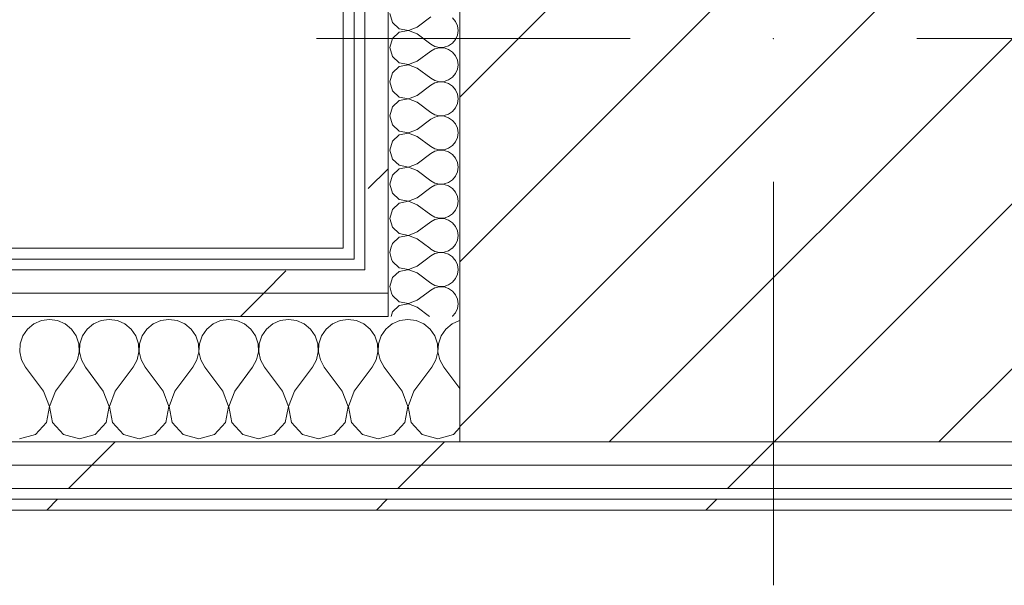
# Model space of a CAD drawing. Header units: millimetres. Extents: x -40968 to 11883, y -17757 to 4746.
# Tile 155 of 227: x -2217 to -1667, y -17319 to -17003. Entities that reach past the tile are written whole.
import ezdxf

# ---------------------------------------------------------------- set-up
doc = ezdxf.new("R2010")
doc.units = ezdxf.units.MM
doc.header["$MEASUREMENT"] = 0
doc.linetypes.add('Wipeout_Contour', pattern=[1000, 0, -1000])
doc.layers.add('10_ESTR_Pilars', color=7, linetype='Continuous')
doc.layers.add('Nuevo_08_E_Envans secs', color=7, linetype='Continuous')
for name, color, linetype, lineweight in [('10_ESTR_Pilars_Pluma_Nº__20', 1, 'Continuous', 5), ('10_ESTR_Pilars_Pluma_Nº__28', 7, 'Continuous', 20), ('10_ESTR_Pilars_Pluma_Nº__42', 8, 'Continuous', 25), ('Nuevo_08_E_Envans secs_Pluma_Nº__1', 7, 'Continuous', 5)]:
    doc.layers.add(name, color=color, linetype=linetype, lineweight=lineweight)
for name, color, linetype, lineweight, true_color in [('Nuevo_08_E_Envans secs_Pluma_Nº__102', 7, 'Continuous', 5, 0xcccccc), ('Nuevo_08_E_Envans secs_Pluma_Nº__171', 171, 'Continuous', 13, 0xaaaaff), ('Nuevo_08_E_Envans secs_Pluma_Nº__177', 7, 'Continuous', 15, 0xf7e046)]:
    doc.layers.add(name, color=color, linetype=linetype, lineweight=lineweight, true_color=true_color)
pattern_1 = [(45, (0, 0), (-183.8478, 183.8478), [195, -65]), (45, (7e-14, 183.85), (-183.8478, 183.8478), [195, -65])]

# ---------------------------------------------------------------- blocks, each defined once
blk = doc.blocks.new('*X120')
at = {"layer": 'Nuevo_08_E_Envans secs_Pluma_Nº__102', "color": 254, "linetype": 'Continuous', "lineweight": 5, "true_color": 0xcccccc}
for p, q in [((-2204.55, -17171.28), (-2208.76, -17173.13)), ((-2200, -17170.64), (-2204.55, -17171.28)), ((-2195.45, -17171.28), (-2200, -17170.64)), ((-2191.24, -17173.13), (-2195.45, -17171.28)), ((-2171.22, -17171.28), (-2175.43, -17173.13)), ((-2166.67, -17170.64), (-2171.22, -17171.28)), ((-2162.11, -17171.28), (-2166.67, -17170.64)), ((-2157.9, -17173.13), (-2162.11, -17171.28)), ((-2137.89, -17171.28), (-2142.1, -17173.13)), ((-2133.33, -17170.64), (-2137.89, -17171.28)), ((-2128.78, -17171.28), (-2133.33, -17170.64)), ((-2124.57, -17173.13), (-2128.78, -17171.28)), ((-2104.55, -17171.28), (-2108.76, -17173.13)), ((-2100, -17170.64), (-2104.55, -17171.28)), ((-2095.45, -17171.28), (-2100, -17170.64)), ((-2091.24, -17173.13), (-2095.45, -17171.28)), ((-2071.22, -17171.28), (-2075.43, -17173.13)), ((-2066.67, -17170.64), (-2071.22, -17171.28)), ((-2062.11, -17171.28), (-2066.67, -17170.64)), ((-2057.9, -17173.13), (-2062.11, -17171.28)), ((-2037.89, -17171.28), (-2042.1, -17173.13)), ((-2033.33, -17170.64), (-2037.89, -17171.28)), ((-2028.78, -17171.28), (-2033.33, -17170.64)), ((-2024.57, -17173.13), (-2028.78, -17171.28)), ((-2212.3, -17176.07), (-2214.91, -17179.86)), ((-2208.76, -17173.13), (-2212.3, -17176.07)), ((-2187.7, -17176.07), (-2191.24, -17173.13)), ((-2185.09, -17179.86), (-2187.7, -17176.07)), ((-2178.97, -17176.07), (-2181.57, -17179.86)), ((-2175.43, -17173.13), (-2178.97, -17176.07)), ((-2154.36, -17176.07), (-2157.9, -17173.13)), ((-2151.76, -17179.86), (-2154.36, -17176.07)), ((-2145.64, -17176.07), (-2148.24, -17179.86)), ((-2142.1, -17173.13), (-2145.64, -17176.07)), ((-2121.03, -17176.07), (-2124.57, -17173.13)), ((-2118.43, -17179.86), (-2121.03, -17176.07)), ((-2112.3, -17176.07), (-2114.91, -17179.86)), ((-2108.76, -17173.13), (-2112.3, -17176.07)), ((-2087.7, -17176.07), (-2091.24, -17173.13)), ((-2085.09, -17179.86), (-2087.7, -17176.07)), ((-2078.97, -17176.07), (-2081.57, -17179.86)), ((-2075.43, -17173.13), (-2078.97, -17176.07)), ((-2054.36, -17176.07), (-2057.9, -17173.13)), ((-2051.76, -17179.86), (-2054.36, -17176.07)), ((-2045.64, -17176.07), (-2048.24, -17179.86)), ((-2042.1, -17173.13), (-2045.64, -17176.07)), ((-2021.03, -17176.07), (-2024.57, -17173.13)), ((-2018.43, -17179.86), (-2021.03, -17176.07)), ((-2012.3, -17176.07), (-2014.91, -17179.86)), ((-2011.11, -17175.08), (-2012.3, -17176.07)), ((-2214.91, -17179.86), (-2216.38, -17184.21)), ((-2183.62, -17184.21), (-2185.09, -17179.86)), ((-2181.57, -17179.86), (-2183.04, -17184.21)), ((-2150.29, -17184.21), (-2151.76, -17179.86)), ((-2148.24, -17179.86), (-2149.71, -17184.21)), ((-2116.96, -17184.21), (-2118.43, -17179.86)), ((-2114.91, -17179.86), (-2116.38, -17184.21)), ((-2083.62, -17184.21), (-2085.09, -17179.86)), ((-2081.57, -17179.86), (-2083.04, -17184.21)), ((-2050.29, -17184.21), (-2051.76, -17179.86)), ((-2048.24, -17179.86), (-2049.71, -17184.21)), ((-2016.96, -17184.21), (-2018.43, -17179.86)), ((-2014.91, -17179.86), (-2016.38, -17184.21)), ((-2216.38, -17184.21), (-2216.6, -17188.81)), ((-2183.4, -17188.81), (-2183.62, -17184.21)), ((-2183.04, -17184.21), (-2183.27, -17188.81)), ((-2150.07, -17188.81), (-2150.29, -17184.21)), ((-2149.71, -17184.21), (-2149.93, -17188.81)), ((-2116.73, -17188.81), (-2116.96, -17184.21)), ((-2116.38, -17184.21), (-2116.6, -17188.81)), ((-2083.4, -17188.81), (-2083.62, -17184.21)), ((-2083.04, -17184.21), (-2083.27, -17188.81)), ((-2050.07, -17188.81), (-2050.29, -17184.21)), ((-2049.71, -17184.21), (-2049.93, -17188.81)), ((-2016.73, -17188.81), (-2016.96, -17184.21)), ((-2016.38, -17184.21), (-2016.6, -17188.81)), ((-2216.6, -17188.81), (-2215.56, -17193.28)), ((-2215.56, -17193.28), (-2213.33, -17197.31)), ((-2186.67, -17197.31), (-2184.44, -17193.28)), ((-2184.44, -17193.28), (-2183.4, -17188.81)), ((-2183.27, -17188.81), (-2182.23, -17193.28)), ((-2182.23, -17193.28), (-2180, -17197.31)), ((-2153.33, -17197.31), (-2151.11, -17193.28)), ((-2151.11, -17193.28), (-2150.07, -17188.81)), ((-2149.93, -17188.81), (-2148.89, -17193.28)), ((-2148.89, -17193.28), (-2146.67, -17197.31)), ((-2120, -17197.31), (-2117.77, -17193.28)), ((-2117.77, -17193.28), (-2116.73, -17188.81)), ((-2116.6, -17188.81), (-2115.56, -17193.28)), ((-2115.56, -17193.28), (-2113.33, -17197.31)), ((-2086.67, -17197.31), (-2084.44, -17193.28)), ((-2084.44, -17193.28), (-2083.4, -17188.81)), ((-2083.27, -17188.81), (-2082.23, -17193.28)), ((-2082.23, -17193.28), (-2080, -17197.31)), ((-2053.33, -17197.31), (-2051.11, -17193.28)), ((-2051.11, -17193.28), (-2050.07, -17188.81)), ((-2049.93, -17188.81), (-2048.89, -17193.28)), ((-2048.89, -17193.28), (-2046.67, -17197.31)), ((-2020, -17197.31), (-2017.77, -17193.28)), ((-2017.77, -17193.28), (-2016.73, -17188.81)), ((-2016.6, -17188.81), (-2015.56, -17193.28)), ((-2015.56, -17193.28), (-2013.33, -17197.31)), ((-2203.33, -17210.64), (-2213.33, -17197.31)), ((-2196.67, -17210.64), (-2186.67, -17197.31)), ((-2170, -17210.64), (-2180, -17197.31)), ((-2163.33, -17210.64), (-2153.33, -17197.31)), ((-2136.67, -17210.64), (-2146.67, -17197.31)), ((-2130, -17210.64), (-2120, -17197.31)), ((-2103.33, -17210.64), (-2113.33, -17197.31)), ((-2096.67, -17210.64), (-2086.67, -17197.31)), ((-2070, -17210.64), (-2080, -17197.31)), ((-2063.33, -17210.64), (-2053.33, -17197.31)), ((-2036.67, -17210.64), (-2046.67, -17197.31)), ((-2030, -17210.64), (-2020, -17197.31)), ((-2011.11, -17200.27), (-2013.33, -17197.31)), ((-2200.07, -17219.15), (-2203.33, -17210.64)), ((-2196.67, -17210.64), (-2199.93, -17219.15)), ((-2166.73, -17219.15), (-2170, -17210.64)), ((-2163.33, -17210.64), (-2166.6, -17219.15)), ((-2133.4, -17219.15), (-2136.67, -17210.64)), ((-2130, -17210.64), (-2133.27, -17219.15)), ((-2100.07, -17219.15), (-2103.33, -17210.64)), ((-2096.67, -17210.64), (-2099.93, -17219.15)), ((-2066.73, -17219.15), (-2070, -17210.64)), ((-2063.33, -17210.64), (-2066.6, -17219.15)), ((-2033.4, -17219.15), (-2036.67, -17210.64)), ((-2030, -17210.64), (-2033.27, -17219.15)), ((-2201.76, -17228.1), (-2200.07, -17219.15)), ((-2199.93, -17219.15), (-2198.24, -17228.1)), ((-2168.43, -17228.1), (-2166.73, -17219.15)), ((-2166.6, -17219.15), (-2164.91, -17228.1)), ((-2135.09, -17228.1), (-2133.4, -17219.15)), ((-2133.27, -17219.15), (-2131.57, -17228.1)), ((-2101.76, -17228.1), (-2100.07, -17219.15)), ((-2099.93, -17219.15), (-2098.24, -17228.1)), ((-2068.43, -17228.1), (-2066.73, -17219.15)), ((-2066.6, -17219.15), (-2064.91, -17228.1)), ((-2035.09, -17228.1), (-2033.4, -17219.15)), ((-2033.27, -17219.15), (-2031.57, -17228.1)), ((-2207.9, -17234.82), (-2201.76, -17228.1)), ((-2198.24, -17228.1), (-2192.1, -17234.82)), ((-2174.57, -17234.82), (-2168.43, -17228.1)), ((-2164.91, -17228.1), (-2158.76, -17234.82)), ((-2141.24, -17234.82), (-2135.09, -17228.1)), ((-2131.57, -17228.1), (-2125.43, -17234.82)), ((-2107.9, -17234.82), (-2101.76, -17228.1)), ((-2098.24, -17228.1), (-2092.1, -17234.82)), ((-2074.57, -17234.82), (-2068.43, -17228.1)), ((-2064.91, -17228.1), (-2058.76, -17234.82)), ((-2041.24, -17234.82), (-2035.09, -17228.1)), ((-2031.57, -17228.1), (-2025.43, -17234.82)), ((-2216.67, -17237.31), (-2207.9, -17234.82)), ((-2192.1, -17234.82), (-2183.33, -17237.31)), ((-2183.33, -17237.31), (-2174.57, -17234.82)), ((-2158.76, -17234.82), (-2150, -17237.31)), ((-2150, -17237.31), (-2141.24, -17234.82)), ((-2125.43, -17234.82), (-2116.67, -17237.31)), ((-2116.67, -17237.31), (-2107.9, -17234.82)), ((-2092.1, -17234.82), (-2083.33, -17237.31)), ((-2083.33, -17237.31), (-2074.57, -17234.82)), ((-2058.76, -17234.82), (-2050, -17237.31)), ((-2050, -17237.31), (-2041.24, -17234.82)), ((-2025.43, -17234.82), (-2016.67, -17237.31)), ((-2016.67, -17237.31), (-2011.11, -17235.73))]:
    blk.add_line(p, q, dxfattribs=at)
blk = doc.blocks.new('*X121')
at = {"layer": 'Nuevo_08_E_Envans secs_Pluma_Nº__102', "color": 254, "linetype": 'Continuous', "lineweight": 5, "true_color": 0xcccccc}
for p, q in [((-2004.55, -17171.28), (-2008.76, -17173.13)), ((-2000, -17170.64), (-2004.55, -17171.28)), ((-1995.45, -17171.28), (-2000, -17170.64)), ((-1991.24, -17173.13), (-1995.45, -17171.28)), ((-1971.22, -17171.28), (-1975.43, -17173.13)), ((-1971.11, -17171.26), (-1971.22, -17171.28)), ((-2008.76, -17173.13), (-2011.11, -17175.08)), ((-1987.7, -17176.07), (-1991.24, -17173.13)), ((-1985.09, -17179.86), (-1987.7, -17176.07)), ((-1978.97, -17176.07), (-1981.57, -17179.86)), ((-1975.43, -17173.13), (-1978.97, -17176.07)), ((-1983.62, -17184.21), (-1985.09, -17179.86)), ((-1981.57, -17179.86), (-1983.04, -17184.21)), ((-1983.4, -17188.81), (-1983.62, -17184.21)), ((-1983.04, -17184.21), (-1983.27, -17188.81)), ((-1986.67, -17197.31), (-1984.44, -17193.28)), ((-1984.44, -17193.28), (-1983.4, -17188.81)), ((-1983.27, -17188.81), (-1982.23, -17193.28)), ((-1982.23, -17193.28), (-1980, -17197.31)), ((-1996.67, -17210.64), (-1986.67, -17197.31)), ((-1971.11, -17209.16), (-1980, -17197.31)), ((-2003.33, -17210.64), (-2011.11, -17200.27)), ((-2000.07, -17219.15), (-2003.33, -17210.64)), ((-1996.67, -17210.64), (-1999.93, -17219.15)), ((-2001.76, -17228.1), (-2000.07, -17219.15)), ((-1999.93, -17219.15), (-1998.24, -17228.1)), ((-2007.9, -17234.82), (-2001.76, -17228.1)), ((-1998.24, -17228.1), (-1992.1, -17234.82)), ((-1974.57, -17234.82), (-1971.11, -17231.03)), ((-2011.11, -17235.73), (-2007.9, -17234.82)), ((-1992.1, -17234.82), (-1983.33, -17237.31)), ((-1983.33, -17237.31), (-1974.57, -17234.82))]:
    blk.add_line(p, q, dxfattribs=at)
blk = doc.blocks.new('Muro_75_1', base_point=(-3784.89, -17276.98))
at = {"color": 254, "linetype": 'Wipeout_Contour', "lineweight": 0, "ltscale": 69514.52543}
blk.add_wipeout([(-2036.11, -17130.98), (-3573.89, -17130.98), (-3573.89, -17136.98), (-2036.11, -17136.98)], dxfattribs=at).dxf.layer = 'Nuevo_08_E_Envans secs'
at = {"color": 254, "linetype": 'Wipeout_Contour', "lineweight": 0, "ltscale": 69878.642159}
blk.add_wipeout([(-3759.89, -17264.98), (778.89, -17264.98), (778.89, -17251.98), (-3759.89, -17251.98)], dxfattribs=at).dxf.layer = 'Nuevo_08_E_Envans secs'
at = {"color": 254, "linetype": 'Wipeout_Contour', "lineweight": 0, "ltscale": 69948.001997}
blk.add_wipeout([(-3778.89, -17276.98), (778.89, -17276.98), (778.89, -17270.98), (-3778.89, -17270.98)], dxfattribs=at).dxf.layer = 'Nuevo_08_E_Envans secs'
at = {"layer": 'Nuevo_08_E_Envans secs_Pluma_Nº__171', "linetype": 'Continuous', "lineweight": 13, "true_color": 0xaaaaff}
h = blk.add_hatch(dxfattribs=at)
h.set_pattern_fill('Panellat_HPL_0001', color=161, style=0, pattern_type=2)
h.set_pattern_definition(pattern_1)
h.paths.add_polyline_path([(-2036.11, -17130.98), (-3573.89, -17130.98), (-3573.89, -17136.98), (-2036.11, -17136.98)])
h = blk.add_hatch(dxfattribs=at)
h.set_pattern_fill('Panellat_HPL_0001', color=161, style=0, pattern_type=2)
h.set_pattern_definition(pattern_1)
h.paths.add_polyline_path([(-3778.89, -17276.98), (778.89, -17276.98), (778.89, -17270.98), (-3778.89, -17270.98)])
at = {"layer": 'Nuevo_08_E_Envans secs_Pluma_Nº__177', "linetype": 'Continuous', "lineweight": 15, "true_color": 0xf7e046}
h = blk.add_hatch(dxfattribs=at)
h.set_pattern_fill('Panellat_HPL_0001', color=53, style=0, pattern_type=2)
h.set_pattern_definition(pattern_1)
h.paths.add_polyline_path([(-3759.89, -17264.98), (778.89, -17264.98), (778.89, -17251.98), (-3759.89, -17251.98)])
at = {"layer": 'Nuevo_08_E_Envans secs_Pluma_Nº__1', "color": 7, "linetype": 'Continuous', "lineweight": 5}
for p, q in [((-3759.89, -17264.98), (778.89, -17264.98)), ((-3772.89, -17270.98), (778.89, -17270.98))]:
    blk.add_line(p, q, dxfattribs=at)
at = {"layer": 'Nuevo_08_E_Envans secs_Pluma_Nº__1', "color": 7, "linetype": 'Continuous', "lineweight": 5, "flags": 128}
blk.add_lwpolyline([(-3784.89, -17276.98), (778.89, -17276.98)], dxfattribs=at)
at = {"color": 254, "linetype": 'Wipeout_Contour', "lineweight": 0, "ltscale": 69016.71251}
blk.add_wipeout([(-2030.11, -17130.98), (-2036.11, -17130.98), (-2036.11, -17136.98), (-2030.11, -17136.98)], dxfattribs=at).dxf.layer = 'Nuevo_08_E_Envans secs'
at = {"color": 254, "linetype": 'Wipeout_Contour', "lineweight": 0, "ltscale": 69821.735721}
blk.add_wipeout([(-3746.89, -17251.98), (778.89, -17251.98), (778.89, -17238.98), (-3746.89, -17238.98)], dxfattribs=at).dxf.layer = 'Nuevo_08_E_Envans secs'
at = {"layer": 'Nuevo_08_E_Envans secs_Pluma_Nº__171', "linetype": 'Continuous', "lineweight": 13, "true_color": 0xaaaaff}
h = blk.add_hatch(dxfattribs=at)
h.set_pattern_fill('Panellat_HPL_0001', color=161, style=0, pattern_type=2)
h.set_pattern_definition(pattern_1)
h.paths.add_polyline_path([(-2030.11, -17130.98), (-2036.11, -17130.98), (-2036.11, -17136.98), (-2030.11, -17136.98)])
at = {"layer": 'Nuevo_08_E_Envans secs_Pluma_Nº__177', "linetype": 'Continuous', "lineweight": 15, "true_color": 0xf7e046}
h = blk.add_hatch(dxfattribs=at)
h.set_pattern_fill('Panellat_HPL_0001', color=53, style=0, pattern_type=2)
h.set_pattern_definition(pattern_1)
h.paths.add_polyline_path([(-3746.89, -17251.98), (778.89, -17251.98), (778.89, -17238.98), (-3746.89, -17238.98)])
at = {"layer": 'Nuevo_08_E_Envans secs_Pluma_Nº__1', "color": 7, "linetype": 'Continuous', "lineweight": 5}
for p, q in [((-2030.11, -17130.98), (-2030.11, -17136.98)), ((-3573.89, -17136.98), (-2036.11, -17136.98)), ((-2036.11, -17136.98), (-2030.11, -17136.98)), ((-3598.89, -17238.98), (-2011.11, -17238.98)), ((-2011.11, -17238.98), (-1971.11, -17238.98)), ((-3746.89, -17251.98), (778.89, -17251.98))]:
    blk.add_line(p, q, dxfattribs=at)
at = {"layer": 'Nuevo_08_E_Envans secs_Pluma_Nº__1', "color": 7, "linetype": 'Continuous', "lineweight": 5, "flags": 128}
blk.add_lwpolyline([(-2036.11, -17130.98), (-3573.89, -17130.98)], dxfattribs=at)
at = {"layer": 'Nuevo_08_E_Envans secs', "color": 7, "lineweight": 20}
for name in ['*X120', '*X121']:
    blk.add_blockref(name, (0, 0), dxfattribs=at)
at = {"color": 254, "linetype": 'Wipeout_Contour', "lineweight": 0, "ltscale": 69631.301025}
blk.add_wipeout([(-2011.11, -17155.98), (-3598.89, -17155.98), (-3598.89, -17168.98), (-2011.11, -17168.98)], dxfattribs=at).dxf.layer = 'Nuevo_08_E_Envans secs'
at = {"layer": 'Nuevo_08_E_Envans secs_Pluma_Nº__177', "linetype": 'Continuous', "lineweight": 15, "true_color": 0xf7e046}
h = blk.add_hatch(dxfattribs=at)
h.set_pattern_fill('Panellat_HPL_0001', color=53, style=0, pattern_type=2)
h.set_pattern_definition(pattern_1)
h.paths.add_polyline_path([(-2011.11, -17155.98), (-3598.89, -17155.98), (-3598.89, -17168.98), (-2011.11, -17168.98)])
at = {"layer": 'Nuevo_08_E_Envans secs_Pluma_Nº__1', "color": 7, "linetype": 'Continuous', "lineweight": 5}
blk.add_line((-3598.89, -17168.98), (-2011.11, -17168.98), dxfattribs=at)
at = {"color": 254, "linetype": 'Wipeout_Contour', "lineweight": 0, "ltscale": 69577.739165}
blk.add_wipeout([(-2024.11, -17142.98), (-3585.89, -17142.98), (-3585.89, -17155.98), (-2024.11, -17155.98)], dxfattribs=at).dxf.layer = 'Nuevo_08_E_Envans secs'
at = {"layer": 'Nuevo_08_E_Envans secs_Pluma_Nº__177', "linetype": 'Continuous', "lineweight": 15, "true_color": 0xf7e046}
h = blk.add_hatch(dxfattribs=at)
h.set_pattern_fill('Panellat_HPL_0001', color=53, style=0, pattern_type=2)
h.set_pattern_definition(pattern_1)
h.paths.add_polyline_path([(-2024.11, -17142.98), (-3585.89, -17142.98), (-3585.89, -17155.98), (-2024.11, -17155.98)])
at = {"layer": 'Nuevo_08_E_Envans secs_Pluma_Nº__1', "color": 7, "linetype": 'Continuous', "lineweight": 5}
blk.add_line((-3579.89, -17142.98), (-2030.11, -17142.98), dxfattribs=at)
at = {"color": 254, "linetype": 'Wipeout_Contour', "lineweight": 0, "ltscale": 69071.013042}
blk.add_wipeout([(-2011.11, -17142.98), (-2024.11, -17142.98), (-2024.11, -17155.98), (-2011.11, -17155.98)], dxfattribs=at).dxf.layer = 'Nuevo_08_E_Envans secs'
at = {"layer": 'Nuevo_08_E_Envans secs_Pluma_Nº__177', "linetype": 'Continuous', "lineweight": 15, "true_color": 0xf7e046}
h = blk.add_hatch(dxfattribs=at)
h.set_pattern_fill('Panellat_HPL_0001', color=53, style=0, pattern_type=2)
h.set_pattern_definition(pattern_1)
h.paths.add_polyline_path([(-2011.11, -17142.98), (-2024.11, -17142.98), (-2024.11, -17155.98), (-2011.11, -17155.98)])
at = {"layer": 'Nuevo_08_E_Envans secs_Pluma_Nº__1', "color": 7, "linetype": 'Continuous', "lineweight": 5}
for p, q in [((-2024.11, -17136.98), (-2024.11, -17142.98)), ((-2030.11, -17142.98), (-2024.11, -17142.98)), ((-2011.11, -17142.98), (-2011.11, -17155.98)), ((-3585.89, -17155.98), (-2024.11, -17155.98)), ((-2024.11, -17155.98), (-2011.11, -17155.98)), ((-2011.11, -17155.98), (-2011.11, -17168.98))]:
    blk.add_line(p, q, dxfattribs=at)
blk = doc.blocks.new('*X438')
at = {"layer": 'Nuevo_08_E_Envans secs_Pluma_Nº__102', "color": 254, "linetype": 'Continuous', "lineweight": 5, "true_color": 0xcccccc}
for p, q in [((-2009.14, -17155.98), (-2008.73, -17157.39)), ((-2008.73, -17157.39), (-2004.89, -17160.9)), ((-2004.89, -17160.9), (-1999.78, -17161.87)), ((-1999.78, -17161.87), (-1994.92, -17160)), ((-1994.92, -17160), (-1989.55, -17155.98)), ((-1973.48, -17156.9), (-1974.25, -17155.98)), ((-1972.42, -17159.3), (-1973.48, -17156.9)), ((-1972.06, -17161.9), (-1972.42, -17159.3)), ((-2008.73, -17166.42), (-2009.46, -17168.98)), ((-2004.89, -17162.91), (-2008.73, -17166.42)), ((-1999.78, -17161.94), (-2004.89, -17162.91)), ((-1994.92, -17163.81), (-1999.78, -17161.94)), ((-1994.92, -17163.81), (-1988.03, -17168.98)), ((-1973.48, -17166.91), (-1972.42, -17164.51)), ((-1972.42, -17164.51), (-1972.06, -17161.9)), ((-1975.22, -17168.98), (-1975.16, -17168.94)), ((-1975.16, -17168.94), (-1973.48, -17166.91))]:
    blk.add_line(p, q, dxfattribs=at)
blk = doc.blocks.new('*X439')
at = {"layer": 'Nuevo_08_E_Envans secs_Pluma_Nº__102', "color": 254, "linetype": 'Continuous', "lineweight": 5, "true_color": 0xcccccc}
for p, q in [((-2004.89, -17143.86), (-2008.73, -17147.37)), ((-2000.2, -17142.98), (-2004.89, -17143.86)), ((-1994.92, -17144.76), (-1999.57, -17142.98)), ((-1972.42, -17145.46), (-1972.08, -17142.98)), ((-2008.73, -17147.37), (-2010.16, -17152.38)), ((-1994.92, -17144.76), (-1987.3, -17150.48)), ((-1977.33, -17151.38), (-1975.16, -17149.89)), ((-1975.16, -17149.89), (-1973.48, -17147.86)), ((-1973.48, -17147.86), (-1972.42, -17145.46)), ((-2010.16, -17152.38), (-2009.14, -17155.98)), ((-1989.55, -17155.98), (-1987.3, -17154.29)), ((-1987.3, -17150.48), (-1985, -17151.75)), ((-1985, -17153.01), (-1987.3, -17154.29)), ((-1985, -17151.75), (-1982.44, -17152.34)), ((-1982.44, -17152.42), (-1985, -17153.01)), ((-1982.44, -17152.34), (-1979.82, -17152.22)), ((-1979.82, -17152.55), (-1982.44, -17152.42)), ((-1979.82, -17152.22), (-1977.33, -17151.38)), ((-1977.33, -17153.39), (-1979.82, -17152.55)), ((-1975.16, -17154.87), (-1977.33, -17153.39)), ((-1974.25, -17155.98), (-1975.16, -17154.87))]:
    blk.add_line(p, q, dxfattribs=at)
blk = doc.blocks.new('*X440')
at = {"layer": 'Nuevo_08_E_Envans secs_Pluma_Nº__102', "color": 254, "linetype": 'Continuous', "lineweight": 5, "true_color": 0xcccccc}
for p, q in [((-2009.12, -17136.98), (-2008.73, -17138.34)), ((-2008.73, -17138.34), (-2004.89, -17141.85)), ((-1994.92, -17140.95), (-1989.62, -17136.98)), ((-1973.48, -17137.85), (-1974.21, -17136.98)), ((-1972.42, -17140.25), (-1973.48, -17137.85)), ((-2004.89, -17141.85), (-1999.78, -17142.82)), ((-1999.78, -17142.9), (-2000.2, -17142.98)), ((-1999.78, -17142.82), (-1994.92, -17140.95)), ((-1999.57, -17142.98), (-1999.78, -17142.9)), ((-1972.06, -17142.86), (-1972.42, -17140.25)), ((-1972.08, -17142.98), (-1972.06, -17142.86))]:
    blk.add_line(p, q, dxfattribs=at)
blk = doc.blocks.new('*X441')
at = {"layer": 'Nuevo_08_E_Envans secs_Pluma_Nº__102', "color": 254, "linetype": 'Continuous', "lineweight": 5, "true_color": 0xcccccc}
for p, q in [((-2009.49, -17130.98), (-2010.16, -17133.33)), ((-2010.16, -17133.33), (-2009.12, -17136.98)), ((-1987.9, -17130.98), (-1987.3, -17131.43)), ((-1987.3, -17131.43), (-1985, -17132.7)), ((-1985, -17132.7), (-1982.44, -17133.29)), ((-1982.44, -17133.37), (-1985, -17133.97)), ((-1982.44, -17133.29), (-1979.82, -17133.17)), ((-1979.82, -17133.5), (-1982.44, -17133.37)), ((-1979.82, -17133.17), (-1977.33, -17132.33)), ((-1977.33, -17134.34), (-1979.82, -17133.5)), ((-1977.33, -17132.33), (-1975.36, -17130.98)), ((-1989.62, -17136.98), (-1987.3, -17135.24)), ((-1985, -17133.97), (-1987.3, -17135.24)), ((-1975.16, -17135.83), (-1977.33, -17134.34)), ((-1974.21, -17136.98), (-1975.16, -17135.83))]:
    blk.add_line(p, q, dxfattribs=at)
blk = doc.blocks.new('*X442')
at = {"layer": 'Nuevo_08_E_Envans secs_Pluma_Nº__102', "color": 254, "linetype": 'Continuous', "lineweight": 5, "true_color": 0xcccccc}
for p, q in [((-2010.16, -17000), (-2008.73, -17005.01)), ((-2008.73, -17005.01), (-2004.89, -17008.52)), ((-1994.92, -17007.62), (-1987.3, -17001.9)), ((-1973.48, -17004.52), (-1975.16, -17002.49)), ((-1972.42, -17006.92), (-1973.48, -17004.52)), ((-1972.06, -17009.52), (-1972.42, -17006.92)), ((-2004.89, -17010.53), (-2008.73, -17014.04)), ((-2004.89, -17008.52), (-1999.78, -17009.49)), ((-1999.78, -17009.56), (-2004.89, -17010.53)), ((-1999.78, -17009.49), (-1994.92, -17007.62)), ((-1994.92, -17011.43), (-1999.78, -17009.56)), ((-1994.92, -17011.43), (-1987.3, -17017.14)), ((-1973.48, -17014.53), (-1972.42, -17012.13)), ((-1972.42, -17012.13), (-1972.06, -17009.52)), ((-2008.73, -17014.04), (-2010.16, -17019.05)), ((-1987.3, -17017.14), (-1985, -17018.41)), ((-1979.82, -17018.88), (-1977.33, -17018.04)), ((-1977.33, -17018.04), (-1975.16, -17016.55)), ((-1975.16, -17016.55), (-1973.48, -17014.53)), ((-2010.16, -17019.05), (-2008.73, -17024.05)), ((-1994.92, -17026.67), (-1987.3, -17020.95)), ((-1985, -17019.68), (-1987.3, -17020.95)), ((-1985, -17018.41), (-1982.44, -17019.01)), ((-1982.44, -17019.09), (-1985, -17019.68)), ((-1982.44, -17019.01), (-1979.82, -17018.88)), ((-1979.82, -17019.21), (-1982.44, -17019.09)), ((-1977.33, -17020.05), (-1979.82, -17019.21)), ((-1975.16, -17021.54), (-1977.33, -17020.05)), ((-1973.48, -17023.56), (-1975.16, -17021.54)), ((-1972.42, -17025.97), (-1973.48, -17023.56)), ((-2008.73, -17024.05), (-2004.89, -17027.57)), ((-2004.89, -17027.57), (-1999.78, -17028.53)), ((-1999.78, -17028.61), (-2004.89, -17029.58)), ((-1999.78, -17028.53), (-1994.92, -17026.67)), ((-1994.92, -17030.48), (-1999.78, -17028.61)), ((-1972.06, -17028.57), (-1972.42, -17025.97)), ((-1972.42, -17031.17), (-1972.06, -17028.57)), ((-2008.73, -17033.09), (-2010.16, -17038.1)), ((-2004.89, -17029.58), (-2008.73, -17033.09)), ((-1994.92, -17030.48), (-1987.3, -17036.19)), ((-1975.16, -17035.6), (-1973.48, -17033.58)), ((-1973.48, -17033.58), (-1972.42, -17031.17)), ((-2010.16, -17038.1), (-2008.73, -17043.1)), ((-1994.92, -17045.71), (-1987.3, -17040)), ((-1987.3, -17036.19), (-1985, -17037.46)), ((-1985, -17038.73), (-1987.3, -17040)), ((-1985, -17037.46), (-1982.44, -17038.06)), ((-1982.44, -17038.13), (-1985, -17038.73)), ((-1982.44, -17038.06), (-1979.82, -17037.93)), ((-1979.82, -17038.26), (-1982.44, -17038.13)), ((-1979.82, -17037.93), (-1977.33, -17037.09)), ((-1977.33, -17039.1), (-1979.82, -17038.26)), ((-1977.33, -17037.09), (-1975.16, -17035.6)), ((-1975.16, -17040.59), (-1977.33, -17039.1)), ((-2008.73, -17043.1), (-2004.89, -17046.61)), ((-1999.78, -17047.58), (-1994.92, -17045.71)), ((-1973.48, -17042.61), (-1975.16, -17040.59)), ((-1972.42, -17045.02), (-1973.48, -17042.61)), ((-1972.06, -17047.62), (-1972.42, -17045.02)), ((-2004.89, -17048.62), (-2008.73, -17052.14)), ((-2004.89, -17046.61), (-1999.78, -17047.58)), ((-1999.78, -17047.66), (-2004.89, -17048.62)), ((-1994.92, -17049.52), (-1999.78, -17047.66)), ((-1994.92, -17049.52), (-1987.3, -17055.24)), ((-1973.48, -17052.63), (-1972.42, -17050.22)), ((-1972.42, -17050.22), (-1972.06, -17047.62)), ((-2008.73, -17052.14), (-2010.16, -17057.14)), ((-1987.3, -17055.24), (-1985, -17056.51)), ((-1985, -17056.51), (-1982.44, -17057.1)), ((-1979.82, -17056.98), (-1977.33, -17056.14)), ((-1977.33, -17056.14), (-1975.16, -17054.65)), ((-1975.16, -17054.65), (-1973.48, -17052.63)), ((-2010.16, -17057.14), (-2008.73, -17062.15)), ((-2008.73, -17062.15), (-2004.89, -17065.66)), ((-1994.92, -17064.76), (-1987.3, -17059.05)), ((-1985, -17057.78), (-1987.3, -17059.05)), ((-1982.44, -17057.18), (-1985, -17057.78)), ((-1982.44, -17057.1), (-1979.82, -17056.98)), ((-1979.82, -17057.31), (-1982.44, -17057.18)), ((-1977.33, -17058.15), (-1979.82, -17057.31)), ((-1975.16, -17059.64), (-1977.33, -17058.15)), ((-1973.48, -17061.66), (-1975.16, -17059.64)), ((-1972.42, -17064.06), (-1973.48, -17061.66)), ((-2004.89, -17067.67), (-2008.73, -17071.18)), ((-2004.89, -17065.66), (-1999.78, -17066.63)), ((-1999.78, -17066.71), (-2004.89, -17067.67)), ((-1999.78, -17066.63), (-1994.92, -17064.76)), ((-1994.92, -17068.57), (-1999.78, -17066.71)), ((-1972.06, -17066.67), (-1972.42, -17064.06)), ((-1972.42, -17069.27), (-1972.06, -17066.67)), ((-2008.73, -17071.18), (-2010.16, -17076.19)), ((-1994.92, -17068.57), (-1987.3, -17074.29)), ((-1975.16, -17073.7), (-1973.48, -17071.67)), ((-1973.48, -17071.67), (-1972.42, -17069.27)), ((-2010.16, -17076.19), (-2008.73, -17081.2)), ((-1994.92, -17083.81), (-1987.3, -17078.1)), ((-1987.3, -17074.29), (-1985, -17075.56)), ((-1985, -17076.82), (-1987.3, -17078.1)), ((-1985, -17075.56), (-1982.44, -17076.15)), ((-1982.44, -17076.23), (-1985, -17076.82)), ((-1982.44, -17076.15), (-1979.82, -17076.02)), ((-1979.82, -17076.36), (-1982.44, -17076.23)), ((-1979.82, -17076.02), (-1977.33, -17075.19)), ((-1977.33, -17077.2), (-1979.82, -17076.36)), ((-1977.33, -17075.19), (-1975.16, -17073.7)), ((-1975.16, -17078.68), (-1977.33, -17077.2)), ((-1973.48, -17080.71), (-1975.16, -17078.68)), ((-2008.73, -17081.2), (-2004.89, -17084.71)), ((-1999.78, -17085.68), (-1994.92, -17083.81)), ((-1972.42, -17083.11), (-1973.48, -17080.71)), ((-1972.06, -17085.71), (-1972.42, -17083.11)), ((-2004.89, -17086.72), (-2008.73, -17090.23)), ((-2004.89, -17084.71), (-1999.78, -17085.68)), ((-1999.78, -17085.75), (-2004.89, -17086.72)), ((-1994.92, -17087.62), (-1999.78, -17085.75)), ((-1994.92, -17087.62), (-1987.3, -17093.33)), ((-1973.48, -17090.72), (-1972.42, -17088.32)), ((-1972.42, -17088.32), (-1972.06, -17085.71)), ((-2008.73, -17090.23), (-2010.16, -17095.24)), ((-1987.3, -17093.33), (-1985, -17094.6)), ((-1985, -17094.6), (-1982.44, -17095.2)), ((-1982.44, -17095.2), (-1979.82, -17095.07)), ((-1979.82, -17095.07), (-1977.33, -17094.23)), ((-1977.33, -17094.23), (-1975.16, -17092.74)), ((-1975.16, -17092.74), (-1973.48, -17090.72)), ((-2010.16, -17095.24), (-2008.73, -17100.25)), ((-2008.73, -17100.25), (-2004.89, -17103.76)), ((-1994.92, -17102.86), (-1987.3, -17097.14)), ((-1985, -17095.87), (-1987.3, -17097.14)), ((-1982.44, -17095.28), (-1985, -17095.87)), ((-1979.82, -17095.4), (-1982.44, -17095.28)), ((-1977.33, -17096.24), (-1979.82, -17095.4)), ((-1975.16, -17097.73), (-1977.33, -17096.24)), ((-1973.48, -17099.75), (-1975.16, -17097.73)), ((-1972.42, -17102.16), (-1973.48, -17099.75)), ((-2004.89, -17105.77), (-2008.73, -17109.28)), ((-2004.89, -17103.76), (-1999.78, -17104.72)), ((-1999.78, -17104.8), (-2004.89, -17105.77)), ((-1999.78, -17104.72), (-1994.92, -17102.86)), ((-1994.92, -17106.67), (-1999.78, -17104.8)), ((-1972.06, -17104.76), (-1972.42, -17102.16)), ((-1972.42, -17107.36), (-1972.06, -17104.76)), ((-2008.73, -17109.28), (-2010.16, -17114.29)), ((-1994.92, -17106.67), (-1987.3, -17112.38)), ((-1975.16, -17111.79), (-1973.48, -17109.77)), ((-1973.48, -17109.77), (-1972.42, -17107.36)), ((-2010.16, -17114.29), (-2008.73, -17119.29)), ((-1994.92, -17121.9), (-1987.3, -17116.19)), ((-1987.3, -17112.38), (-1985, -17113.65)), ((-1985, -17114.92), (-1987.3, -17116.19)), ((-1985, -17113.65), (-1982.44, -17114.25)), ((-1982.44, -17114.32), (-1985, -17114.92)), ((-1982.44, -17114.25), (-1979.82, -17114.12)), ((-1979.82, -17114.45), (-1982.44, -17114.32)), ((-1979.82, -17114.12), (-1977.33, -17113.28)), ((-1977.33, -17115.29), (-1979.82, -17114.45)), ((-1977.33, -17113.28), (-1975.16, -17111.79)), ((-1975.16, -17116.78), (-1977.33, -17115.29)), ((-1973.48, -17118.8), (-1975.16, -17116.78)), ((-2008.73, -17119.29), (-2004.89, -17122.8)), ((-1999.78, -17123.77), (-1994.92, -17121.9)), ((-1972.42, -17121.21), (-1973.48, -17118.8)), ((-1972.06, -17123.81), (-1972.42, -17121.21)), ((-2004.89, -17124.81), (-2008.73, -17128.33)), ((-2004.89, -17122.8), (-1999.78, -17123.77)), ((-1999.78, -17123.85), (-2004.89, -17124.81)), ((-1994.92, -17125.71), (-1999.78, -17123.85)), ((-1994.92, -17125.71), (-1987.9, -17130.98)), ((-1973.48, -17128.82), (-1972.42, -17126.41)), ((-1972.42, -17126.41), (-1972.06, -17123.81)), ((-2008.73, -17128.33), (-2009.49, -17130.98)), ((-1975.36, -17130.98), (-1975.16, -17130.84)), ((-1975.16, -17130.84), (-1973.48, -17128.82))]:
    blk.add_line(p, q, dxfattribs=at)
blk = doc.blocks.new('Muro_139_1', base_point=(-1971.11, -16788.98))
at = {"layer": 'Nuevo_08_E_Envans secs_Pluma_Nº__1', "color": 7, "linetype": 'Continuous', "lineweight": 5}
blk.add_line((-2011.11, -17155.98), (-2011.11, -17168.98), dxfattribs=at)
at = {"layer": 'Nuevo_08_E_Envans secs', "color": 7, "lineweight": 20}
for name in ['*X439', '*X438']:
    blk.add_blockref(name, (0, 0), dxfattribs=at)
at = {"color": 254, "linetype": 'Wipeout_Contour', "lineweight": 0, "ltscale": 68208.515341}
blk.add_wipeout([(-2036.11, -16729.98), (-2036.11, -17130.98), (-2030.11, -17130.98), (-2030.11, -16729.98)], dxfattribs=at).dxf.layer = 'Nuevo_08_E_Envans secs'
at = {"layer": 'Nuevo_08_E_Envans secs_Pluma_Nº__171', "linetype": 'Continuous', "lineweight": 13, "true_color": 0xaaaaff}
h = blk.add_hatch(dxfattribs=at)
h.set_pattern_fill('Panellat_HPL_0001', color=161, style=0, pattern_type=2)
h.set_pattern_definition(pattern_1)
h.paths.add_polyline_path([(-2036.11, -16729.98), (-2036.11, -17130.98), (-2030.11, -17130.98), (-2030.11, -16729.98)])
at = {"layer": 'Nuevo_08_E_Envans secs_Pluma_Nº__1', "color": 7, "linetype": 'Continuous', "lineweight": 5}
for p, q in [((-2030.11, -16735.98), (-2030.11, -17130.98)), ((-2030.11, -17130.98), (-2030.11, -17136.98))]:
    blk.add_line(p, q, dxfattribs=at)
at = {"layer": 'Nuevo_08_E_Envans secs_Pluma_Nº__1', "color": 7, "linetype": 'Continuous', "lineweight": 5, "flags": 128}
blk.add_lwpolyline([(-2036.11, -16729.98), (-2036.11, -17130.98)], dxfattribs=at)
at = {"color": 254, "linetype": 'Wipeout_Contour', "lineweight": 0, "ltscale": 69033.273465}
blk.add_wipeout([(-2011.11, -17136.98), (-2024.11, -17136.98), (-2024.11, -17142.98), (-2011.11, -17142.98)], dxfattribs=at).dxf.layer = 'Nuevo_08_E_Envans secs'
at = {"layer": 'Nuevo_08_E_Envans secs_Pluma_Nº__177', "linetype": 'Continuous', "lineweight": 15, "true_color": 0xf7e046}
h = blk.add_hatch(dxfattribs=at)
h.set_pattern_fill('Panellat_HPL_0001', color=53, style=0, pattern_type=2)
h.set_pattern_definition(pattern_1)
h.paths.add_polyline_path([(-2011.11, -17136.98), (-2024.11, -17136.98), (-2024.11, -17142.98), (-2011.11, -17142.98)])
at = {"layer": 'Nuevo_08_E_Envans secs_Pluma_Nº__1', "color": 7, "linetype": 'Continuous', "lineweight": 5}
blk.add_line((-2011.11, -17142.98), (-2011.11, -17155.98), dxfattribs=at)
at = {"layer": 'Nuevo_08_E_Envans secs', "color": 7, "lineweight": 20}
blk.add_blockref('*X440', (0, 0), dxfattribs=at)
at = {"color": 254, "linetype": 'Wipeout_Contour', "lineweight": 0, "ltscale": 69009.438093}
blk.add_wipeout([(-2011.11, -17130.98), (-2024.11, -17130.98), (-2024.11, -17136.98), (-2011.11, -17136.98)], dxfattribs=at).dxf.layer = 'Nuevo_08_E_Envans secs'
at = {"layer": 'Nuevo_08_E_Envans secs_Pluma_Nº__177', "linetype": 'Continuous', "lineweight": 15, "true_color": 0xf7e046}
h = blk.add_hatch(dxfattribs=at)
h.set_pattern_fill('Panellat_HPL_0001', color=53, style=0, pattern_type=2)
h.set_pattern_definition(pattern_1)
h.paths.add_polyline_path([(-2011.11, -17130.98), (-2024.11, -17130.98), (-2024.11, -17136.98), (-2011.11, -17136.98)])
at = {"layer": 'Nuevo_08_E_Envans secs_Pluma_Nº__1', "color": 7, "linetype": 'Continuous', "lineweight": 5}
for p, q in [((-2024.11, -17136.98), (-2024.11, -17142.98)), ((-2011.11, -17136.98), (-2011.11, -17142.98))]:
    blk.add_line(p, q, dxfattribs=at)
at = {"layer": 'Nuevo_08_E_Envans secs', "color": 7, "lineweight": 20}
blk.add_blockref('*X441', (0, 0), dxfattribs=at)
at = {"color": 254, "linetype": 'Wipeout_Contour', "lineweight": 0, "ltscale": 68238.880816}
blk.add_wipeout([(-2024.11, -16748.98), (-2024.11, -17130.98), (-2011.11, -17130.98), (-2011.11, -16748.98)], dxfattribs=at).dxf.layer = 'Nuevo_08_E_Envans secs'
at = {"layer": 'Nuevo_08_E_Envans secs_Pluma_Nº__177', "linetype": 'Continuous', "lineweight": 15, "true_color": 0xf7e046}
h = blk.add_hatch(dxfattribs=at)
h.set_pattern_fill('Panellat_HPL_0001', color=53, style=0, pattern_type=2)
h.set_pattern_definition(pattern_1)
h.paths.add_polyline_path([(-2024.11, -16748.98), (-2024.11, -17130.98), (-2011.11, -17130.98), (-2011.11, -16748.98)])
at = {"layer": 'Nuevo_08_E_Envans secs_Pluma_Nº__1', "color": 7, "linetype": 'Continuous', "lineweight": 5}
for p, q in [((-2024.11, -16748.98), (-2024.11, -17130.98)), ((-2011.11, -16788.98), (-2011.11, -17130.98)), ((-2024.11, -17130.98), (-2024.11, -17136.98)), ((-2011.11, -17130.98), (-2011.11, -17136.98))]:
    blk.add_line(p, q, dxfattribs=at)
at = {"layer": 'Nuevo_08_E_Envans secs', "color": 7, "lineweight": 20}
blk.add_blockref('*X442', (0, 0), dxfattribs=at)
blk = doc.blocks.new('Pilar_26_1', base_point=(-1796.11, -17013.98))
at = {"color": 254, "linetype": 'Wipeout_Contour', "lineweight": 0, "ltscale": 68437.672643}
blk.add_wipeout([(-1971.11, -17238.98), (-1621.11, -17238.98), (-1621.11, -16788.98), (-1971.11, -16788.98)], dxfattribs=at).dxf.layer = '10_ESTR_Pilars'
at = {"layer": '10_ESTR_Pilars_Pluma_Nº__42', "linetype": 'Continuous', "lineweight": 25}
h = blk.add_hatch(dxfattribs=at)
h.set_pattern_fill('00_GCT_trama_45º_e1_400__05', color=8, style=0, pattern_type=2)
h.set_pattern_definition([(45, (0, 0), (-45.96194, 45.96194), [])])
h.paths.add_polyline_path([(-1971.11, -17238.98), (-1621.11, -17238.98), (-1621.11, -16788.98), (-1971.11, -16788.98)])
at = {"layer": '10_ESTR_Pilars_Pluma_Nº__20', "color": 1, "linetype": 'Continuous', "lineweight": 5}
for p, q in [((-1876.11, -17013.98), (-2051.11, -17013.98)), ((-1716.11, -17013.98), (-1541.11, -17013.98)), ((-1796.11, -17093.98), (-1796.11, -17318.98))]:
    blk.add_line(p, q, dxfattribs=at)
blk.add_point((-1796.11, -17013.98), dxfattribs=at)
at = {"layer": '10_ESTR_Pilars_Pluma_Nº__28', "color": 7, "linetype": 'Continuous', "lineweight": 20, "flags": 128}
blk.add_lwpolyline([(-1971.11, -17238.98), (-1621.11, -17238.98), (-1621.11, -16788.98), (-1971.11, -16788.98)], close=True, dxfattribs=at)

msp = doc.modelspace()

# ---------------------------------------------------------------- block references
at = {"layer": 'Nuevo_08_E_Envans secs', "color": 7, "lineweight": 20}
msp.add_blockref('Muro_75_1', (-3784.894, -17276.976), dxfattribs=at)

# ---------------------------------------------------------------- next in the draw order: block references
msp.add_blockref('Muro_139_1', (-1971.109, -16788.976), dxfattribs=at)

# ---------------------------------------------------------------- next in the draw order: block references
at = {"layer": '10_ESTR_Pilars', "color": 7, "lineweight": 20}
msp.add_blockref('Pilar_26_1', (-1796.109, -17013.976), dxfattribs=at)

doc.saveas('drawing.dxf')
